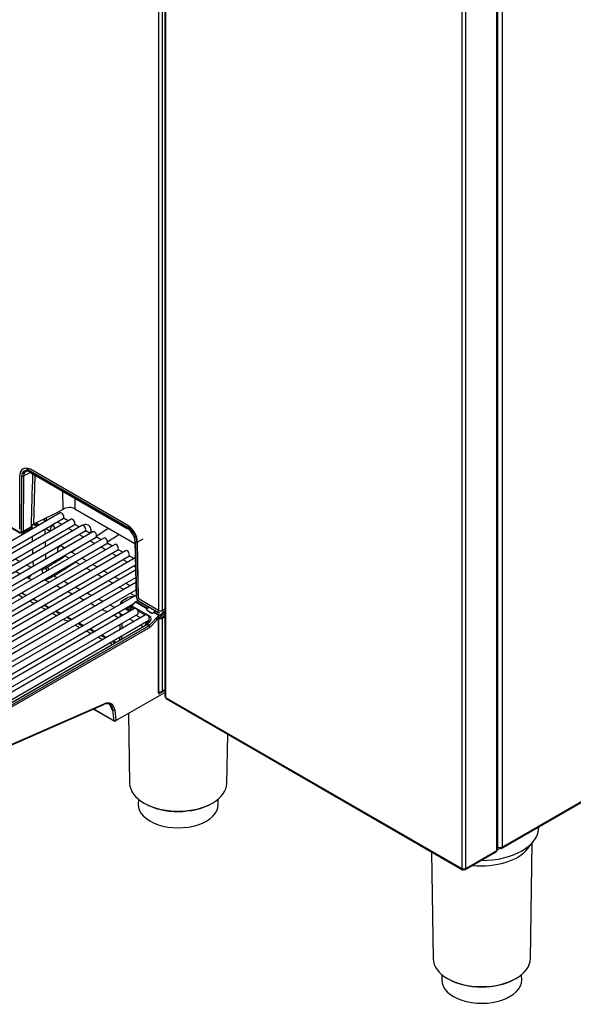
# Model space of a CAD drawing. Header units: millimetres. Extents: x 0 to 287, y 0 to 200.
# Tile 51 of 57: x 228 to 250, y 81 to 120. Entities that reach past the tile are written whole.
import ezdxf

# ---------------------------------------------------------------- set-up
doc = ezdxf.new("R2010")
doc.units = ezdxf.units.MM
doc.layers.add('130.190_BW4C_CTM', color=7, linetype='Continuous')
doc.layers.add('Défaut', color=7, linetype='Continuous')

# ---------------------------------------------------------------- blocks, each defined once
blk = doc.blocks.new('SE3')
at = {"layer": '130.190_BW4C_CTM', "color": 7, "linetype": 'Continuous'}
for p, q in [((233.877, 96.594), (233.877, 127.948)), ((234.018, 96.594), (234.018, 127.948)), ((234.108, 127.752), (234.108, 93.199)), ((234.139, 127.709), (234.139, 93.156)), ((247.249, 87.094), (247.249, 121.659)), ((247.279, 87.137), (247.279, 121.701)), ((247.297, 87.233), (247.297, 121.82)), ((247.467, 121.82), (247.467, 87.233)), ((245.87, 120.936), (245.87, 86.384)), ((246.018, 120.936), (246.018, 86.384)), ((247.442, 87.178), (280.507, 106.268)), ((247.467, 87.233), (280.531, 106.323)), ((228.591, 102.222), (232.771, 99.809)), ((228.657, 102.126), (228.591, 102.088)), ((232.639, 99.962), (228.786, 102.187)), ((228.362, 99.816), (228.37, 101.955)), ((228.432, 99.734), (228.441, 101.913)), ((228.453, 102.003), (228.564, 102.068)), ((228.511, 101.912), (228.503, 99.734)), ((228.771, 102.062), (228.511, 101.912)), ((228.755, 102.087), (232.609, 99.862)), ((228.765, 102.065), (232.619, 99.84)), ((228.961, 101.952), (228.914, 100.015)), ((230.078, 100.605), (230.072, 101.311)), ((230.547, 101.037), (230.55, 100.615)), ((229.822, 100.457), (230.078, 100.605)), ((230.55, 100.615), (232.919, 99.248)), ((229.962, 100.457), (220.841, 95.191)), ((220.966, 94.974), (230.087, 100.241)), ((230.394, 100.208), (221.273, 94.941)), ((227.561, 100.158), (228.362, 99.695)), ((229.775, 100.432), (228.914, 100.015)), ((229.392, 100.128), (229.28, 100.192)), ((229.306, 100.205), (229.344, 100.183)), ((229.344, 100.183), (229.343, 100.223)), ((229.412, 100.256), (229.415, 100.184)), ((230.287, 100.146), (230.12, 100.242)), ((221.398, 94.725), (230.519, 99.991)), ((230.826, 99.958), (221.705, 94.692)), ((227.571, 100.135), (228.373, 99.673)), ((228.473, 99.668), (228.799, 99.856)), ((228.503, 99.734), (228.813, 99.913)), ((228.859, 99.82), (228.854, 99.977)), ((228.937, 100.026), (229.049, 99.961)), ((229.091, 99.986), (228.983, 100.048)), ((228.998, 100.056), (229.119, 99.986)), ((229.008, 100.061), (229.142, 99.983)), ((229.012, 100.032), (229.013, 100.047)), ((229.053, 100.008), (229.066, 100.016)), ((229.119, 99.986), (229.119, 99.986)), ((229.354, 99.817), (229.36, 99.611)), ((229.392, 99.839), (229.574, 99.734)), ((229.716, 99.941), (229.642, 99.983)), ((229.878, 100.093), (230.037, 100.001)), ((230.287, 99.857), (230.469, 99.752)), ((230.719, 99.896), (230.552, 99.993)), ((221.83, 94.475), (230.951, 99.742)), ((231.259, 99.709), (222.137, 94.442)), ((222.262, 94.226), (231.384, 99.492)), ((231.691, 99.459), (222.569, 94.193)), ((228.398, 99.675), (228.371, 99.691)), ((228.489, 99.728), (228.398, 99.675)), ((228.873, 99.33), (228.867, 99.536)), ((230.719, 99.608), (230.901, 99.503)), ((231.151, 99.647), (230.984, 99.743)), ((231.583, 99.397), (231.416, 99.494)), ((233.237, 99.417), (233.002, 99.281)), ((222.694, 93.976), (231.816, 99.243)), ((232.123, 99.21), (223.001, 93.944)), ((223.126, 93.727), (232.248, 98.993)), ((228.888, 98.839), (228.882, 99.046)), ((229.369, 99.327), (229.375, 99.12)), ((230.14, 99.063), (230.003, 99.142)), ((231.151, 99.358), (231.333, 99.253)), ((231.583, 99.109), (231.765, 99.004)), ((232.015, 99.148), (231.848, 99.245)), ((232.447, 98.899), (232.28, 98.995)), ((232.916, 99.34), (232.975, 97.122)), ((232.931, 99.32), (232.989, 97.103)), ((233.002, 99.281), (233.059, 97.104)), ((233.06, 97.106), (233.028, 99.296)), ((232.555, 98.96), (223.433, 93.694)), ((223.558, 93.478), (232.68, 98.744)), ((232.934, 98.68), (223.865, 93.445)), ((228.174, 98.637), (228.366, 98.538)), ((229.384, 98.836), (229.39, 98.63)), ((229.878, 98.926), (229.89, 98.919)), ((230.14, 98.774), (230.322, 98.669)), ((230.572, 98.814), (230.39, 98.919)), ((231.004, 98.564), (230.822, 98.669)), ((232.015, 98.859), (232.197, 98.754)), ((232.447, 98.61), (232.629, 98.505)), ((232.879, 98.649), (232.712, 98.746)), ((223.99, 93.228), (232.941, 98.396)), ((228.63, 98.402), (228.822, 98.302)), ((228.903, 98.349), (228.897, 98.556)), ((229.398, 98.346), (229.401, 98.276)), ((229.401, 98.276), (229.477, 98.323)), ((230.572, 98.525), (230.754, 98.42)), ((231.004, 98.276), (231.186, 98.17)), ((231.436, 98.315), (231.254, 98.42)), ((232.879, 98.36), (232.943, 98.324)), ((232.947, 98.189), (224.297, 93.195)), ((224.422, 92.979), (232.954, 97.905)), ((229.709, 97.963), (229.629, 97.914)), ((231.436, 98.026), (231.618, 97.921)), ((231.868, 98.065), (231.686, 98.17)), ((232.3, 97.816), (232.118, 97.921)), ((232.96, 97.698), (224.729, 92.946)), ((231.868, 97.777), (232.05, 97.672)), ((232.3, 97.527), (232.482, 97.422)), ((232.732, 97.566), (232.55, 97.672)), ((224.854, 92.729), (232.967, 97.413)), ((232.973, 97.206), (225.161, 92.696)), ((232.429, 96.982), (232.612, 97.088)), ((232.648, 97.107), (232.465, 97.001)), ((232.612, 97.088), (232.612, 97.086)), ((232.732, 97.278), (232.914, 97.173)), ((233.059, 97.184), (233.057, 97.182)), ((233.863, 96.601), (233.095, 97.044)), ((233.877, 96.594), (233.096, 97.045)), ((225.286, 92.48), (232.861, 96.853)), ((232.912, 96.672), (225.593, 92.447)), ((232.356, 96.882), (232.355, 96.85)), ((232.429, 96.973), (232.429, 96.982)), ((232.713, 96.557), (232.531, 96.662)), ((232.674, 96.636), (232.579, 96.69)), ((232.587, 96.685), (232.588, 96.694)), ((232.588, 96.694), (232.718, 96.621)), ((232.642, 96.727), (232.648, 96.66)), ((232.65, 96.731), (232.709, 96.697)), ((232.709, 96.697), (232.78, 96.738)), ((232.759, 96.692), (232.78, 96.704)), ((232.78, 96.735), (232.781, 96.771)), ((232.781, 96.736), (232.78, 96.735)), ((232.781, 96.729), (232.78, 96.693)), ((232.781, 96.771), (232.925, 96.918)), ((232.895, 96.663), (232.781, 96.729)), ((232.947, 96.927), (232.803, 96.78)), ((232.803, 96.78), (233.515, 96.368)), ((232.938, 96.929), (233.047, 96.992)), ((233.398, 96.666), (232.947, 96.927)), ((233.048, 96.991), (232.973, 96.948)), ((232.973, 96.948), (233.423, 96.688)), ((233.061, 96.982), (233.863, 96.52)), ((233.071, 96.96), (233.873, 96.497)), ((233.166, 97.003), (233.168, 97.004)), ((233.398, 96.666), (233.412, 96.681)), ((233.423, 96.688), (233.459, 96.709)), ((234.108, 96.646), (234.018, 96.594)), ((225.718, 92.23), (233.037, 96.456)), ((233.344, 96.423), (226.025, 92.197)), ((232.303, 96.505), (232.463, 96.413)), ((232.344, 96.482), (232.339, 96.342)), ((232.419, 96.438), (232.417, 96.387)), ((232.713, 96.269), (232.895, 96.164)), ((233.145, 96.308), (232.963, 96.413)), ((233.327, 96.413), (233.05, 96.574)), ((233.574, 96.495), (233.411, 96.589)), ((233.493, 96.318), (233.482, 96.324)), ((233.483, 96.548), (233.56, 96.506)), ((233.492, 96.288), (233.493, 96.318)), ((233.499, 96.011), (233.867, 96.395)), ((233.533, 96.519), (233.533, 96.521)), ((233.544, 96.513), (233.604, 96.489)), ((233.916, 96.345), (233.548, 95.96)), ((233.659, 96.515), (233.657, 96.513)), ((233.867, 96.395), (233.659, 96.515)), ((233.736, 96.565), (233.686, 96.536)), ((233.686, 96.536), (233.894, 96.416)), ((233.751, 96.273), (233.82, 96.245)), ((233.785, 96.31), (233.831, 96.293)), ((233.831, 96.293), (233.831, 96.255)), ((233.833, 96.359), (233.901, 96.334)), ((233.859, 96.349), (233.834, 96.361)), ((233.863, 96.52), (233.863, 96.601)), ((233.898, 96.5), (233.863, 96.52)), ((233.894, 96.416), (234.108, 96.54)), ((233.901, 96.334), (233.901, 96.329)), ((233.901, 96.278), (233.901, 96.276)), ((233.902, 96.278), (234.108, 96.397)), ((234.108, 96.458), (233.929, 96.355)), ((233.93, 96.294), (233.93, 96.276)), ((234.108, 96.564), (233.997, 96.5)), ((234, 96.297), (234.108, 96.359)), ((234, 96.297), (234, 93.401)), ((234.022, 96.497), (234.108, 96.547)), ((234.032, 96.519), (234.108, 96.563)), ((226.15, 91.981), (233.469, 96.206)), ((233.376, 96.033), (226.407, 92.01)), ((233.401, 96.031), (226.432, 92.008)), ((226.504, 91.966), (233.473, 95.989)), ((233.508, 95.928), (226.539, 91.905)), ((232.33, 96.048), (232.324, 95.834)), ((232.408, 96.093), (232.402, 95.879)), ((233.145, 96.019), (233.248, 95.96)), ((233.469, 96.121), (233.395, 96.164)), ((233.473, 95.989), (233.401, 96.031)), ((233.405, 96.044), (233.491, 96.132)), ((233.514, 96.14), (233.427, 96.052)), ((233.427, 96.052), (233.499, 96.011)), ((233.487, 96.128), (233.491, 96.236)), ((233.488, 96.017), (233.487, 95.978)), ((233.491, 96.132), (233.491, 96.117)), ((233.859, 93.331), (233.859, 96.204)), ((233.86, 96.211), (233.86, 96.204)), ((233.868, 93.343), (233.868, 96.216)), ((232.315, 95.54), (232.311, 95.419)), ((232.393, 95.585), (232.389, 95.464)), ((232.172, 92.238), (234.108, 93.356)), ((234.108, 93.425), (233.902, 93.306)), ((234, 93.401), (234.108, 93.464)), ((234.139, 93.156), (245.87, 86.384)), ((226.207, 90.481), (231.696, 92.871)), ((226.223, 90.506), (231.712, 92.897)), ((234.161, 93.108), (245.891, 86.335)), ((231.285, 92.692), (232.112, 92.215)), ((231.297, 92.698), (232.101, 92.233)), ((232.054, 92.654), (232.016, 92.676)), ((232.101, 92.234), (232.054, 92.654)), ((232.124, 92.659), (232.172, 92.238)), ((232.67, 92.526), (232.715, 89.753)), ((232.101, 92.233), (232.101, 92.234)), ((232.137, 92.218), (232.12, 92.227)), ((232.163, 92.233), (232.137, 92.218)), ((236.566, 89.753), (236.597, 91.702)), ((233.061, 89.128), (233.058, 88.915)), ((236.223, 88.915), (236.219, 89.128)), ((248.911, 87.995), (248.912, 88.027)), ((247.279, 87.518), (247.297, 87.529)), ((247.297, 87.445), (247.279, 87.435)), ((248.482, 87.174), (248.715, 87.475)), ((248.579, 82.811), (248.652, 87.394)), ((244.66, 87.047), (244.728, 82.811)), ((246.006, 86.341), (247.227, 87.046)), ((246.028, 86.389), (247.249, 87.094)), ((247.279, 87.146), (247.297, 87.135)), ((247.297, 87.135), (247.382, 87.184)), ((247.467, 87.233), (247.382, 87.184)), ((245.944, 86.341), (245.87, 86.384)), ((245.944, 86.366), (245.944, 86.341)), ((245.954, 86.346), (246.018, 86.384)), ((245.954, 86.346), (245.954, 86.366)), ((246.018, 86.384), (246.028, 86.389)), ((245.074, 82.185), (245.071, 81.973)), ((248.236, 81.973), (248.233, 82.185))]:
    blk.add_line(p, q, dxfattribs=at)
for centre, radius, start, end in [((228.568, 101.455), 0.767, 73.2089, 88.266), ((138.913, 243.259), 170.904, 302.75871, 302.9512), ((141.486, 239.25), 166.57, 302.83881, 303.03178), ((138.913, 243.259), 170.904, 302.36534, 302.44557), ((138.913, 243.259), 170.904, 301.99942, 302.27113), ((229.14, 98.793), 0.583, 273.0443, 280.9508), ((229.186, 98.63), 0.414, 278.9643, 301.1905), ((141.486, 239.25), 166.57, 301.98169, 302.33534), ((729.855, 1070.86), 1094.458, 242.718105, 242.729432), ((729.855, 1070.86), 1094.458, 242.74499, 242.748243), ((229.138, 98.848), 1.059, 245.6412, 254.7909), ((229.198, 98.648), 0.852, 279.6982, 300.3861), ((1733.471, 3019.392), 3285.734, 242.763539, 242.766164), ((1733.471, 3019.392), 3285.734, 242.77135, 242.775126), ((1733.471, 3019.392), 3285.734, 242.780312, 242.784088), ((286.244, 202.796), 120.431, 241.24576, 241.34675), ((306.239, 237.843), 160.645, 241.03371, 241.10947), ((306.239, 237.843), 160.645, 241.21361, 241.28951), ((1733.471, 3019.392), 3285.734, 242.789273, 242.793049), ((1733.471, 3019.392), 3285.734, 242.798234, 242.80201), ((286.244, 202.796), 120.431, 241.4856, 241.58682), ((286.244, 202.796), 120.431, 241.72601, 241.82749), ((306.239, 237.843), 160.645, 241.39384, 241.46986), ((1733.471, 3019.392), 3285.734, 242.807196, 242.810974), ((286.244, 202.796), 120.431, 241.96705, 242.06883), ((306.239, 237.843), 160.645, 241.57432, 241.65042), ((286.244, 202.796), 120.431, 242.20878, 242.31082), ((306.239, 237.843), 160.645, 241.75496, 241.83123), ((286.244, 202.796), 120.431, 242.45122, 242.5537), ((306.239, 237.843), 160.645, 241.93823, 242.01313), ((408.258, 435.985), 383.499, 242.41431, 242.44569), ((286.244, 202.796), 120.431, 242.6948, 242.79778), ((408.258, 435.985), 383.499, 242.48994, 242.52219), ((286.244, 202.796), 120.431, 242.93972, 243.04352), ((408.258, 435.985), 383.499, 242.5665, 242.5988), ((286.244, 202.796), 120.431, 243.18683, 243.24622), ((408.258, 435.985), 383.499, 242.64322, 242.66321), ((233.103, 93.139), 1.181, 194.6968, 203.0718), ((230.348, 92.213), 1.731, 15.5044, 21.2229)]:
    blk.add_arc(centre, radius, start, end, dxfattribs=at)
for centre, major_axis, ratio, start_param, end_param in [((228.759, 101.723), (0.28, -0.473), 0.569744, 2.782366, 3.903162), ((228.759, 101.722), (0.229, -0.387), 0.569744, 2.349819, 3.903162), ((228.794, 101.743), (0.204, -0.344), 0.568787, 2.474233, 3.902388), ((228.786, 101.738), (0.275, -0.476), 0.57735, -3.926991, -3.865645), ((228.476, 101.933), (-0.05, 0.0002), 0.594844, 0.787762, 2.35833), ((228.79, 102.108), (0.025, 0.0433), 0.57735, 2.369284, 3.141593), ((229.55, 117.037), (-1.206, -39.872), 0.006094, -1.184041, -1.126696), ((230.303, 100.448), (0.349, 0.029), 0.625011, 0.734849, 2.218242), ((229.308, 100.123), (0.071, 0.132), 0.597134, 5.005116, 5.479072), ((229.779, 101.001), (-0.404, -0.574), 0.619688, 0.841418, 0.928685), ((230.025, 100.349), (-0.063, 0.108), 0.57735, 3.141593, 6.283185), ((230.457, 100.099), (-0.062, 0.108), 0.57735, 3.141593, 6.283185), ((229.139, 99.86), (-0.35, 0), 0.577247, 5.410501, 6.051846), ((229.1, 100.16), (0.35, 0.001), 0.574508, 4.055669, 4.710255), ((229.091, 99.962), (-0.015, -0.026), 0.57735, 3.926991, 5.107569), ((229.654, 99.832), (-0.062, -0.108), 0.57735, 1.816602, 6.03738), ((229.941, 100.201), (-0.062, -0.108), 0.57735, 5.960317, 6.283185), ((230.889, 99.85), (-0.062, 0.108), 0.57735, 3.141593, 6.283185), ((232.613, 99.497), (0.229, -0.387), 0.569744, 0.796476, 2.349819), ((232.644, 99.883), (0.025, 0.0433), 0.57735, 2.369284, 3.141593), ((232.644, 99.883), (0.025, 0.0433), 0.57735, 3.141593, 3.863772), ((232.639, 99.513), (-0.275, 0.476), 0.57735, 3.944444, 5.497787), ((232.613, 99.498), (0.28, -0.473), 0.569744, 0.796476, 1.917271), ((228.362, 99.776), (-0.051, 0.086), 0.569744, 2.349819, 3.903162), ((228.398, 99.716), (0.025, 0.0433), 0.57735, 2.369284, 3.926991), ((228.397, 99.797), (-0.076, 0.129), 0.57229, 2.351907, 3.90525), ((228.468, 99.755), (0.05, -0.0002), 0.594844, 3.929355, 5.499923), ((231.066, 99.748), (0.125, 0), 0.57735, 4.967494, 6.283686), ((231.321, 99.601), (-0.062, 0.108), 0.57735, 3.141593, 6.283185), ((231.753, 99.351), (-0.062, 0.108), 0.57735, 3.141593, 6.283185), ((229.941, 99.034), (-0.063, -0.108), 0.57735, 3.141593, 6.283185), ((232.185, 99.102), (-0.062, 0.108), 0.57735, 3.141593, 6.283185), ((232.966, 99.341), (0.05, 0.0013), 0.574694, 2.420764, 3.141593), ((232.966, 99.341), (0.05, 0.0013), 0.574694, 3.141593, 3.911675), ((232.617, 98.852), (-0.062, 0.108), 0.57735, 3.141593, 6.283185), ((229.334, 98.062), (-0.052, 0.295), 0.220334, 0.964225, 1.537503), ((229.613, 98.162), (0.156, -0.256), 0.563382, 3.949391, 4.413641), ((229.689, 98.209), (0.159, -0.255), 0.555245, 3.942512, 4.415725), ((228.694, 98.137), (0.138, 0.267), 0.607311, 3.879847, 4.597799), ((229.334, 98.062), (-0.052, 0.295), 0.220334, -3.752539, -3.72315), ((229.613, 98.162), (0.156, -0.256), 0.563382, -0.999618, -0.743099), ((229.689, 98.209), (0.159, -0.255), 0.555245, -0.995939, -0.749813), ((232.789, 97.025), (0.2, 0.001), 0.579793, 1.255013, 2.347133), ((233.025, 97.124), (0.05, 0.0013), 0.574694, 3.141593, 3.911675), ((233.06, 97.063), (-0.051, 0.086), 0.569744, 0.796476, 2.349819), ((233.094, 97.084), (0.0255, -0.043), 0.569744, 3.938068, 5.491411), ((233.096, 97.086), (-0.025, 0.0433), 0.57735, 0.802851, 2.356194), ((232.606, 96.879), (0.25, -0.002), 0.581378, 2.360118, 3.331031), ((232.606, 96.919), (0.2, 0), 0.57735, 2.356809, 3.476578), ((232.674, 96.758), (-0.075, 0.13), 0.57735, 2.356194, 3.891951), ((232.709, 96.778), (-0.05, 0.0866), 0.57735, 2.356194, 3.891951), ((232.816, 96.749), (0.025, 0.0433), 0.57735, 1.169371, 2.356194), ((232.974, 96.564), (0.062, -0.108), 0.57735, 0, 3.141593), ((232.937, 96.889), (0.0263, 0.0426), 0.556781, 0.801732, 1.185705), ((232.972, 96.867), (0.0513, 0.0859), 0.567145, 0.793859, 1.177831), ((233.096, 97.003), (0.025, 0.0433), 0.57735, 2.369284, 3.141593), ((233.464, 96.646), (0.0731, 0.037), 0.74249, 2.231525, 3.594765), ((233.425, 96.606), (0.0481, 0.0877), 0.591335, 0.772515, 0.920508), ((233.515, 96.676), (-0.08, 0), 0.57735, 5.063943, 5.498401), ((232.365, 96.613), (-0.063, -0.108), 0.57735, 5.969276, 6.283185), ((233.406, 96.315), (0.063, -0.108), 0.57735, 0, 3.141593), ((233.529, 96.338), (0.025, 0.0433), 0.57735, 1.169371, 2.356194), ((233.372, 96.222), (-0.188, -0.101), 0.710294, 1.984297, 3.555093), ((233.615, 96.538), (0.0557, 0.027), 0.731611, 3.604665, 5.169066), ((233.684, 96.456), (0.0518, 0.0856), 0.563018, 0.797077, 1.18105), ((233.693, 96.59), (-0.06, 0), 0.57735, -3.926377, -3.696465), ((233.915, 96.342), (-0.12, -0.003), 0.55877, 0.770522, 1.045914), ((233.902, 96.229), (-0.0296, -0.0525), 0.578842, 3.916055, 5.484121), ((233.898, 96.541), (0.025, 0.0433), 0.57735, 2.369284, 3.926991), ((233.894, 96.335), (0.05, 0.0866), 0.57735, 0.785398, 1.169371), ((233.947, 96.635), (0.1, 0), 0.57735, 3.926991, 5.497787), ((233.915, 96.342), (-0.12, -0.003), 0.55877, 1.409905, 2.341318), ((233.929, 96.314), (0.025, 0.0433), 0.57735, 0.785398, 1.169371), ((233.997, 96.541), (-0.025, 0.0433), 0.57735, 2.356194, 3.909538), ((233.406, 96.012), (-0.062, -0.108), 0.57735, 3.022873, 5.108629), ((233.401, 95.99), (0.025, -0.0433), 0.57735, 2.356194, 3.141593), ((233.473, 95.949), (-0.025, 0.0433), 0.57735, 3.926991, 5.497787), ((233.508, 96.051), (-0.075, -0.13), 0.57735, 0.785398, 1.169371), ((233.838, 96.216), (-0.03, 0), 0.57735, 2.356194, 3.739582), ((233.838, 93.343), (-0.03, 0), 0.57735, 2.356194, 3.141593), ((233.902, 93.356), (0.0297, 0.0527), 0.57569, 2.345392, 3.913459), ((233.915, 93.453), (0.12, -0.003), 0.595349, 4.323075, 5.514675), ((234.213, 93.199), (0.105, 0), 0.57735, 3.141593, 3.926991), ((234.213, 93.199), (0.0525, 0.0909), 0.57735, 2.356194, 3.141593), ((231.619, 92.341), (-0.31, -0.537), 0.57735, 2.478368, 3.804818), ((231.676, 92.917), (-0.02, 0.0458), 0.643408, 3.141593, 3.996013), ((231.654, 92.321), (-0.335, -0.58), 0.57735, 2.478368, 3.804818), ((231.585, 92.36), (-0.29, -0.548), 0.59563, 2.456129, 3.045128), ((232.089, 92.679), (0.0497, 0.0056), 0.643408, 3.857969, 5.428765), ((232.137, 92.259), (0.0498, 0.0049), 0.653362, 3.867936, 5.434463), ((232.137, 92.258), (0.025, 0.0433), 0.57735, 2.478368, 3.926991), ((234.64, 89.764), (-1.926, 0), 0.57735, 0.009257, 3.132336), ((234.64, 88.907), (1.583, 0), 0.57735, 3.132336, 6.283185), ((234.64, 89.723), (1.876, 0), 0.57735, 3.927362, 5.497787), ((234.64, 88.907), (1.583, 0), 0.57735, 0, 0.009257), ((246.653, 88.007), (-2.258, 0), 0.57735, 1.561922, 3.156477), ((246.653, 87.646), (-2.003, 0), 0.57735, 1.391327, 2.721058), ((247.174, 87.137), (-0.0525, 0.0909), 0.57735, 3.141593, 3.926991), ((247.174, 87.137), (-0.105, 0), 0.57735, 2.356194, 3.141593), ((247.382, 87.282), (0.12, 0), 0.57735, 3.926991, 5.497787), ((247.382, 87.282), (-0.06, 0.104), 0.57735, 2.356194, 3.926991), ((245.944, 86.426), (0.0525, 0.0909), 0.57735, 2.356194, 3.926991), ((245.944, 86.426), (-0.105, 0), 0.57735, 0.785398, 2.356194), ((245.954, 86.432), (-0.0525, 0.0909), 0.57735, 2.356194, 3.926991), ((246.653, 82.821), (1.926, 0), 0.57735, 3.150849, 6.273929), ((246.653, 81.965), (-1.583, 0), 0.57735, 6.273929, 6.283185), ((246.653, 81.965), (-1.583, 0), 0.57735, 0, 3.150849), ((246.653, 82.781), (-1.876, 0), 0.57735, 0.785769, 2.355823)]:
    blk.add_ellipse(centre, major_axis=major_axis, ratio=ratio, start_param=start_param, end_param=end_param, dxfattribs=at)
for points in [[(230.12, 100.242), (230.112, 100.247), (230.101, 100.249), (230.089, 100.248)], [(230.965, 99.749), (230.972, 99.749), (230.979, 99.747), (230.984, 99.743)], [(229.529, 97.713), (229.467, 97.745), (229.404, 97.777), (229.342, 97.809)], [(229.987, 97.478), (229.923, 97.511), (229.858, 97.544), (229.794, 97.577)], [(228.44, 97.291), (228.503, 97.257), (228.567, 97.224), (228.631, 97.191)], [(228.893, 97.053), (228.957, 97.02), (229.02, 96.987), (229.084, 96.953)], [(230.444, 97.243), (230.38, 97.276), (230.316, 97.309), (230.252, 97.342)], [(230.902, 97.008), (230.838, 97.041), (230.773, 97.074), (230.709, 97.107)], [(229.346, 96.816), (229.41, 96.783), (229.474, 96.749), (229.537, 96.716)], [(231.359, 96.773), (231.295, 96.806), (231.231, 96.839), (231.166, 96.872)], [(230.253, 96.342), (230.317, 96.309), (230.38, 96.276), (230.444, 96.242)], [(231.817, 96.539), (231.752, 96.572), (231.688, 96.605), (231.624, 96.638)], [(232.274, 96.304), (232.21, 96.337), (232.146, 96.37), (232.082, 96.403)], [(230.706, 96.105), (230.77, 96.072), (230.834, 96.039), (230.897, 96.006)], [(231.16, 95.869), (231.223, 95.836), (231.287, 95.802), (231.351, 95.769)], [(231.613, 95.632), (231.676, 95.599), (231.74, 95.566), (231.804, 95.533)], [(232.066, 95.396), (232.102, 95.377), (232.138, 95.358), (232.174, 95.34)]]:
    blk.add_open_spline(points, degree=3, dxfattribs=at)
for points, knots in [([(228.797, 99.855), (228.798, 99.855), (228.799, 99.856), (228.802, 99.859), (228.804, 99.863), (228.807, 99.873), (228.809, 99.879), (228.812, 99.894), (228.812, 99.903), (228.813, 99.913)], [0.5760548, 0.5760548, 0.5760548, 0.5760548, 0.625, 0.625, 0.75, 0.75, 0.875, 0.875, 1, 1, 1, 1]), ([(230.519, 99.999), (230.52, 99.999), (230.52, 99.999), (230.533, 100), (230.544, 99.998), (230.552, 99.993)], [0.2414029, 0.2414029, 0.2414029, 0.2414029, 0.25, 0.25, 0.5, 0.5, 0.5, 0.5]), ([(231.191, 99.748), (231.189, 99.779), (231.184, 99.836), (231.145, 99.919), (231.073, 99.98), (230.985, 100.004), (230.898, 99.994), (230.851, 99.971), (230.826, 99.958)], [0, 0, 0, 0, 0.156724, 0.343702, 0.513224, 0.689043, 0.856946, 1, 1, 1, 1]), ([(232.771, 99.809), (232.758, 99.823), (232.746, 99.838), (232.724, 99.866), (232.713, 99.88), (232.692, 99.907), (232.682, 99.919), (232.663, 99.943), (232.653, 99.954), (232.644, 99.965)], [0, 0, 0, 0, 0.25, 0.25, 0.5, 0.5, 0.75, 0.75, 1, 1, 1, 1]), ([(230.951, 99.742), (230.958, 99.745), (230.968, 99.75), (230.971, 99.748), (230.966, 99.75), (230.965, 99.75)], [0, 0, 0, 0, 0.404513, 0.853705, 1, 1, 1, 1]), ([(231.384, 99.5), (231.384, 99.5), (231.384, 99.5), (231.397, 99.501), (231.408, 99.499), (231.416, 99.494)], [0.2414029, 0.2414029, 0.2414029, 0.2414029, 0.25, 0.25, 0.5, 0.5, 0.5, 0.5]), ([(231.816, 99.25), (231.816, 99.25), (231.816, 99.25), (231.829, 99.251), (231.84, 99.249), (231.848, 99.244)], [0.2414029, 0.2414029, 0.2414029, 0.2414029, 0.25, 0.25, 0.5, 0.5, 0.5, 0.5]), ([(232.248, 99.001), (232.248, 99.001), (232.249, 99.001), (232.261, 99.002), (232.272, 99), (232.28, 98.995)], [0.2414029, 0.2414029, 0.2414029, 0.2414029, 0.25, 0.25, 0.5, 0.5, 0.5, 0.5]), ([(232.68, 98.752), (232.68, 98.752), (232.681, 98.752), (232.693, 98.753), (232.704, 98.751), (232.712, 98.746)], [0.2414029, 0.2414029, 0.2414029, 0.2414029, 0.25, 0.25, 0.5, 0.5, 0.5, 0.5]), ([(229.8, 96.579), (229.833, 96.562), (229.866, 96.544), (229.93, 96.511), (229.96, 96.495), (229.991, 96.479)], [0.86975173, 0.86975173, 0.86975173, 0.86975173, 0.875, 0.875, 0.87979939, 0.87979939, 0.87979939, 0.87979939])]:
    blk.add_open_spline(points, degree=3, knots=knots, dxfattribs=at)

msp = doc.modelspace()

# ---------------------------------------------------------------- block references
at = {"layer": 'Défaut'}
msp.add_blockref('SE3', (0, 0), dxfattribs=at)

doc.saveas('drawing.dxf')
